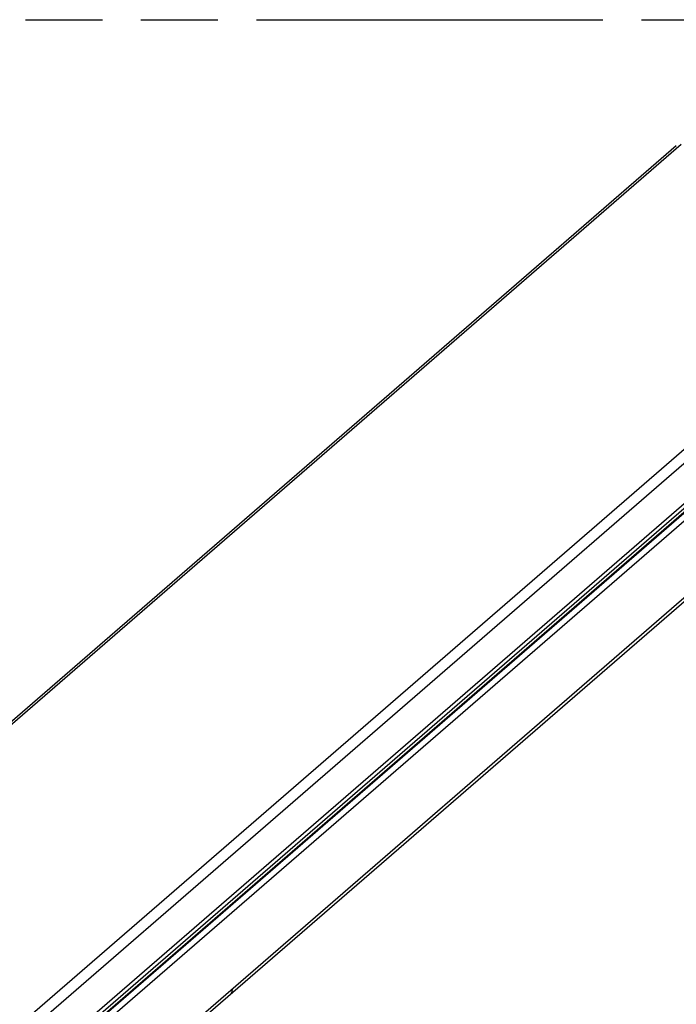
# Model space of a CAD drawing. Header units: millimetres. Extents: x 0 to 210, y 0 to 297.
# Tile 37 of 47: x 106 to 123, y 233 to 258. Entities that reach past the tile are written whole.
import ezdxf

# ---------------------------------------------------------------- set-up
doc = ezdxf.new("R2010")
doc.units = ezdxf.units.MM
doc.header["$LTSCALE"] = 19.36
doc.linetypes.add('PHANTOM', pattern=[0.8, 0.45, -0.05, 0.1, -0.05, 0.1, -0.05])
doc.layers.get('0').update_dxf_attribs({"linetype": 'CONTINUOUS'})
doc.layers.add('DEFAULT_3', color=7, linetype='PHANTOM')

msp = doc.modelspace()

# ---------------------------------------------------------------- linework, layer by layer
at = {"color": 7, "linetype": 'Continuous'}
for p, q in [((82.921939, 220.123308), (122.638939, 254.519239)), ((85.521811, 210.742121), (133.851811, 252.597129)), ((89.464795, 216.623109), (130.045795, 251.767286))]:
    msp.add_line(p, q, dxfattribs=at)
at = {"color": 9, "linetype": 'Continuous'}
for p, q in [((122.762669, 254.540047), (83.045669, 220.144116)), ((85.590295, 210.906042), (133.920295, 252.76105)), ((129.450117, 252.609547), (89.733117, 218.213616)), ((129.613795, 252.398618), (89.896795, 218.002687)), ((130.006265, 251.607224), (89.317265, 216.369517)), ((130.033659, 251.53318), (89.344659, 216.295472)), ((130.045006, 251.518557), (89.356006, 216.280849)), ((130.099795, 251.370468), (89.410795, 216.132761))]:
    msp.add_line(p, q, dxfattribs=at)
msp.add_lwpolyline([(111.465861, 233.314939), (111.46866, 233.29081), (111.468221, 233.267545), (111.464639, 233.245389), (111.458012, 233.224561), (111.448479, 233.205271), (111.436163, 233.187624), (111.421183, 233.171732), (111.41759, 233.168523)], dxfattribs=at)
at = {"layer": 'DEFAULT_3', "color": 7, "linetype": 'PHANTOM'}
msp.add_line((50.128636, 257.68), (150.128636, 257.68), dxfattribs=at)

doc.saveas('drawing.dxf')
